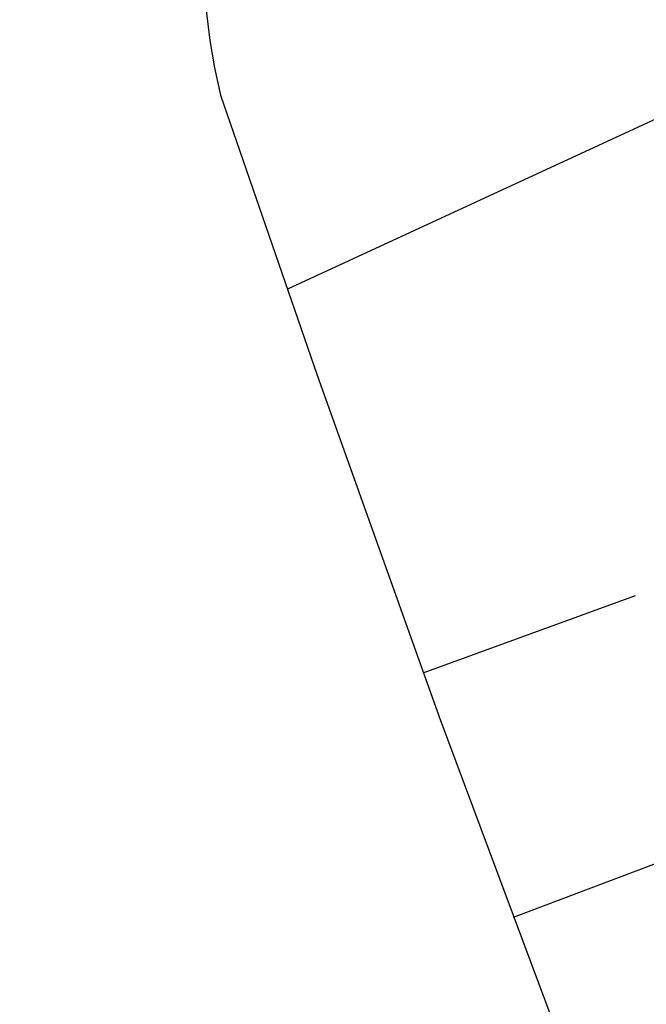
# Model space of a CAD drawing. Extents: x 446005 to 446745, y 447032 to 448234.
# Tile 60 of 127: x 446326 to 446330, y 447320 to 447326. Entities that reach past the tile are written whole.
import ezdxf

# ---------------------------------------------------------------- set-up
doc = ezdxf.new("R2010")
doc.units = 0
doc.header["$LTSCALE"] = 2
doc.header["$MEASUREMENT"] = 0
doc.linetypes.add('AUSGEZOGEN', pattern=[0])
doc.linetypes.add('GESTRICH-X2', pattern=[1.5, 1, -0.5])
for name, color, linetype in [('BOESCHG', 250, 'AUSGEZOGEN'), ('DB-Autohof', 15, 'CONTINUOUS'), ('FBRTOP', 250, 'AUSGEZOGEN'), ('W-LTG', 4, 'GESTRICH-X2')]:
    doc.layers.add(name, color=color, linetype=linetype)
doc.styles.add('ROMANS', font='romans.shx', dxfattribs={"width": 0.8})

msp = doc.modelspace()

# ---------------------------------------------------------------- linework, layer by layer
at = {"layer": 'BOESCHG'}
msp.add_lwpolyline([(446482.7459, 447140.5546, 0.000007), (446485.0918, 447124.3992, 0.000282)], format="xyb", dxfattribs=at)
at = {"layer": 'DB-Autohof', "linetype": 'Continuous'}
for p, q in [((446327.2749, 447325.7457), (446327.8846, 447323.9774)), ((446330.1033, 447325.632), (446327.6974, 447324.5202)), ((446327.8846, 447323.9774), (446328.6562, 447321.8224)), ((446328.5551, 447322.1003), (446329.895, 447322.5882)), ((446328.6562, 447321.8224), (446329.4566, 447319.6789)), ((446329.1245, 447320.5578), (446331.8932, 447321.6033))]:
    msp.add_line(p, q, dxfattribs=at)
msp.add_arc((446331.09, 447326.666), 3.9246, 34.71921, 193.56154, dxfattribs=at)
at = {"layer": 'FBRTOP'}
for points in [[(446412.075, 447372.655, 0.000006), (446414.0837, 447357.131, 0.00001), (446415.257, 447348.066, 0.000016), (446416.8535, 447335.736, -0.000001), (446418.45, 447323.406, -0.000146), (446420.5278, 447307.3219, -0.000272), (446421.634, 447298.702, -0.00647), (446421.7086, 447298.0517, -0.000174), (446424.154, 447273.889, -0.003297), (446424.4668, 447270.5686, -0.001172), (446425.263, 447261.222)], [(446363.327, 447740.4477, 0.000002), (446366.277, 447717.758, 0.000326)]]:
    msp.add_lwpolyline(points, format="xyb", dxfattribs=at)

# ---------------------------------------------------------------- texts
at = {"layer": 'W-LTG', "style": 'ROMANS', "width": 0.8}
msp.add_text('Stadt Hilpoltstein', height=1.8, rotation=322.79215, dxfattribs=at).set_placement((446315.6596, 447323.974))

doc.saveas('drawing.dxf')
